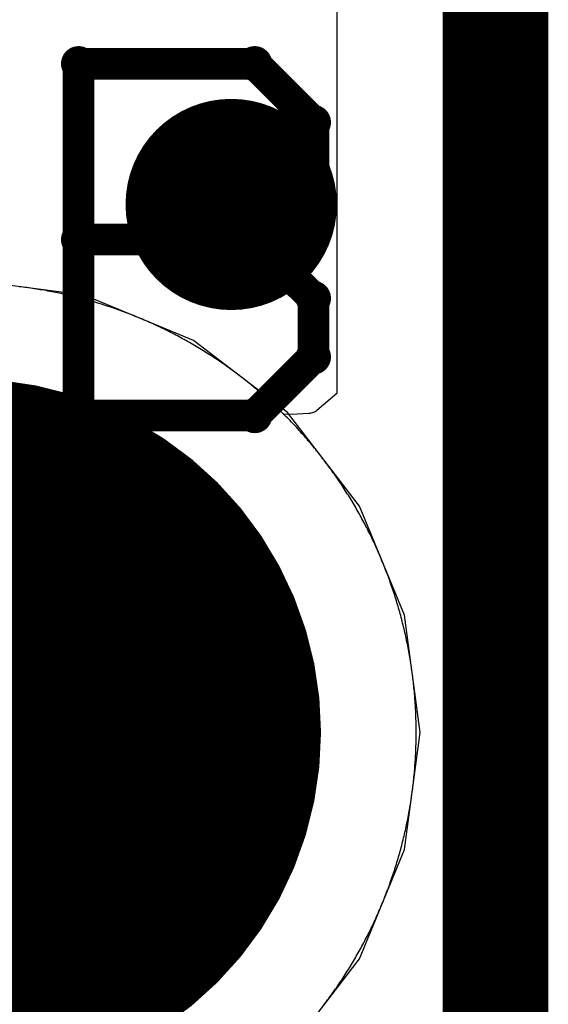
# Model space of a CAD drawing. Extents: x -1.5 to 9, y -3 to 5.
# Tile 132 of 256: x 0.355 to 0.405, y 2.8743 to 2.9675. Entities that reach past the tile are written whole.
import ezdxf

# ---------------------------------------------------------------- set-up
doc = ezdxf.new("R2010")
doc.units = 0
doc.layers.get('0').update_dxf_attribs({"linetype": 'CONTINUOUS'})
for name, color, linetype in [('qfn16-30-34-a_copper_signal_1', 1, 'CONTINUOUS'), ('qfn16-30-34-a_copper_signal_2', 1, 'CONTINUOUS'), ('qfn16-30-34-a_copper_signal_bot', 5, 'CONTINUOUS'), ('qfn16-30-34-a_copper_signal_top', 1, 'CONTINUOUS'), ('qfn16-30-34-a_drawing_1', 1, 'CONTINUOUS'), ('qfn16-30-34-a_drillmap_1', 1, 'CONTINUOUS'), ('qfn16-30-34-a_pth_drill', 1, 'CONTINUOUS'), ('qfn16-30-34-a_soldermask_bot', 1, 'CONTINUOUS'), ('qfn16-30-34-a_soldermask_top', 1, 'CONTINUOUS')]:
    doc.layers.add(name, color=color, linetype=linetype)

# ---------------------------------------------------------------- blocks, each defined once
blk = doc.blocks.new('D24')
at = {"const_width": 0.0325}
blk.add_lwpolyline([(-0.01625, 0, 1), (0.01625, 0, 1)], format="xyb", close=True, dxfattribs=at)
blk = doc.blocks.new('D29')
at = {"const_width": 0.01}
blk.add_lwpolyline([(-0.005, 0, 1), (0.005, 0, 1)], format="xyb", close=True, dxfattribs=at)
blk = doc.blocks.new('D38')
at = {"const_width": 0.0335}
blk.add_lwpolyline([(-0.01675, 0, 1), (0.01675, 0, 1)], format="xyb", close=True, dxfattribs=at)
blk = doc.blocks.new('D60')
at = {"const_width": 0.0225}
blk.add_lwpolyline([(-0.01125, 0, 1), (0.01125, 0, 1)], format="xyb", close=True, dxfattribs=at)
blk = doc.blocks.new('D64')
at = {"const_width": 0.005}
blk.add_lwpolyline([(-0.0025, 0, 1), (0.0025, 0, 1)], format="xyb", close=True, dxfattribs=at)
blk = doc.blocks.new('D69')
at = {"const_width": 0.001667}
blk.add_lwpolyline([(-0.000833, 0, 1), (0.000833, 0, 1)], format="xyb", close=True, dxfattribs=at)
blk = doc.blocks.new('D44')
at = {"const_width": 0.0025}
blk.add_lwpolyline([(-0.00125, 0, 1), (0.00125, 0, 1)], format="xyb", close=True, dxfattribs=at)

msp = doc.modelspace()

# ---------------------------------------------------------------- linework, layer by layer
at = {"layer": 'qfn16-30-34-a_copper_signal_1', "color": 1}
msp.add_lwpolyline([(0.383792, 2.874225), (0.383903, 2.874371), (0.384013, 2.874517), (0.384123, 2.874664), (0.384232, 2.874812), (0.38434, 2.87496), (0.384448, 2.875108), (0.384555, 2.875257), (0.384661, 2.875406), (0.384767, 2.875556), (0.384872, 2.875706), (0.384977, 2.875857), (0.385081, 2.876008), (0.385184, 2.87616), (0.385286, 2.876312), (0.385388, 2.876465), (0.38549, 2.876617), (0.38559, 2.876771), (0.38569, 2.876925), (0.385789, 2.877079), (0.385888, 2.877233), (0.385986, 2.877389), (0.386083, 2.877544), (0.38618, 2.8777), (0.386276, 2.877856), (0.386371, 2.878013), (0.386465, 2.87817), (0.386559, 2.878328), (0.386652, 2.878486), (0.386745, 2.878644), (0.386837, 2.878803), (0.386928, 2.878962), (0.387018, 2.879122), (0.387108, 2.879282), (0.387197, 2.879442), (0.387286, 2.879603), (0.387373, 2.879764), (0.38746, 2.879925), (0.387546, 2.880087), (0.387632, 2.880249), (0.387717, 2.880412), (0.387801, 2.880575), (0.387885, 2.880738), (0.387967, 2.880902), (0.388049, 2.881066), (0.388131, 2.88123), (0.388211, 2.881395), (0.388291, 2.88156), (0.38837, 2.881725), (0.388449, 2.881891), (0.388527, 2.882057), (0.388604, 2.882224), (0.38868, 2.88239), (0.388756, 2.882557), (0.388831, 2.882725), (0.388905, 2.882893), (0.388978, 2.883061), (0.389051, 2.883229), (0.389123, 2.883398), (0.389194, 2.883567), (0.389265, 2.883736), (0.389335, 2.883905), (0.389404, 2.884075), (0.389472, 2.884246), (0.38954, 2.884416), (0.389607, 2.884587), (0.389673, 2.884758), (0.389738, 2.884929), (0.389803, 2.885101), (0.389867, 2.885273), (0.38993, 2.885445), (0.389993, 2.885617), (0.390054, 2.88579), (0.390115, 2.885963), (0.390175, 2.886136), (0.390235, 2.88631), (0.390293, 2.886484), (0.390351, 2.886658), (0.390409, 2.886832), (0.390465, 2.887006), (0.390521, 2.887181), (0.390576, 2.887356), (0.39063, 2.887531), (0.390683, 2.887707), (0.390736, 2.887882), (0.390788, 2.888058), (0.390839, 2.888235), (0.390889, 2.888411), (0.390939, 2.888587), (0.390988, 2.888764), (0.391036, 2.888941), (0.391083, 2.889118), (0.39113, 2.889296), (0.391176, 2.889473), (0.391221, 2.889651), (0.391265, 2.889829), (0.391309, 2.890007), (0.391351, 2.890186), (0.391393, 2.890364), (0.391435, 2.890543), (0.391475, 2.890722), (0.391515, 2.890901), (0.391553, 2.89108), (0.391592, 2.891259), (0.391629, 2.891439), (0.391666, 2.891619), (0.391701, 2.891799), (0.391736, 2.891979), (0.391771, 2.892159), (0.391804, 2.892339), (0.391837, 2.89252), (0.391868, 2.8927), (0.3919, 2.892881), (0.39193, 2.893062), (0.391959, 2.893243), (0.391988, 2.893424), (0.392016, 2.893605), (0.392043, 2.893787), (0.39207, 2.893968), (0.392096, 2.89415), (0.39212, 2.894331), (0.392144, 2.894513), (0.392168, 2.894695), (0.39219, 2.894877), (0.392212, 2.895059), (0.392233, 2.895242), (0.392253, 2.895424), (0.392272, 2.895606), (0.392291, 2.895789), (0.392309, 2.895971), (0.392326, 2.896154), (0.392342, 2.896336), (0.392357, 2.896519), (0.392372, 2.896702), (0.392386, 2.896885), (0.392399, 2.897068), (0.392411, 2.897251), (0.392423, 2.897434), (0.392433, 2.897617), (0.392443, 2.8978), (0.392452, 2.897983), (0.392461, 2.898166), (0.392468, 2.89835), (0.392475, 2.898533), (0.392481, 2.898716), (0.392486, 2.8989), (0.39249, 2.899083), (0.392494, 2.899266), (0.392497, 2.89945), (0.392498, 2.899633), (0.3925, 2.899817), (0.3925, 2.9), (0.3925, 2.900183), (0.392498, 2.900367), (0.392497, 2.90055), (0.392494, 2.900734), (0.39249, 2.900917), (0.392486, 2.9011), (0.392481, 2.901284), (0.392475, 2.901467), (0.392468, 2.90165), (0.392461, 2.901834), (0.392452, 2.902017), (0.392443, 2.9022), (0.392433, 2.902383), (0.392423, 2.902566), (0.392411, 2.902749), (0.392399, 2.902932), (0.392386, 2.903115), (0.392372, 2.903298), (0.392357, 2.903481), (0.392342, 2.903664), (0.392326, 2.903846), (0.392309, 2.904029), (0.392291, 2.904211), (0.392272, 2.904394), (0.392253, 2.904576), (0.392233, 2.904758), (0.392212, 2.904941), (0.39219, 2.905123), (0.392168, 2.905305), (0.392144, 2.905487), (0.39212, 2.905669), (0.392096, 2.90585), (0.39207, 2.906032), (0.392043, 2.906213), (0.392016, 2.906395), (0.391988, 2.906576), (0.391959, 2.906757), (0.39193, 2.906938), (0.3919, 2.907119), (0.391868, 2.9073), (0.391837, 2.90748), (0.391804, 2.907661), (0.391771, 2.907841), (0.391736, 2.908021), (0.391701, 2.908201), (0.391666, 2.908381), (0.391629, 2.908561), (0.391592, 2.908741), (0.391553, 2.90892), (0.391515, 2.909099), (0.391475, 2.909278), (0.391435, 2.909457), (0.391393, 2.909636), (0.391351, 2.909814), (0.391309, 2.909993), (0.391265, 2.910171), (0.391221, 2.910349), (0.391176, 2.910527), (0.39113, 2.910704), (0.391083, 2.910882), (0.391036, 2.911059), (0.390988, 2.911236), (0.390939, 2.911413), (0.390889, 2.911589), (0.390839, 2.911765), (0.390788, 2.911942), (0.390736, 2.912118), (0.390683, 2.912293), (0.39063, 2.912469), (0.390576, 2.912644), (0.390521, 2.912819), (0.390465, 2.912994), (0.390409, 2.913168), (0.390351, 2.913342), (0.390293, 2.913516), (0.390235, 2.91369), (0.390175, 2.913864), (0.390115, 2.914037), (0.390054, 2.91421), (0.389993, 2.914383), (0.38993, 2.914555), (0.389867, 2.914727), (0.389803, 2.914899), (0.389738, 2.915071), (0.389673, 2.915242), (0.389607, 2.915413), (0.38954, 2.915584), (0.389472, 2.915754), (0.389404, 2.915925), (0.389335, 2.916095), (0.389265, 2.916264), (0.389194, 2.916433), (0.389123, 2.916602), (0.389051, 2.916771), (0.388978, 2.916939), (0.388905, 2.917107), (0.388831, 2.917275), (0.388756, 2.917443), (0.38868, 2.91761), (0.388604, 2.917776), (0.388527, 2.917943), (0.388449, 2.918109), (0.38837, 2.918275), (0.388291, 2.91844), (0.388211, 2.918605), (0.388131, 2.91877), (0.388049, 2.918934), (0.387967, 2.919098), (0.387885, 2.919262), (0.387801, 2.919425), (0.387717, 2.919588), (0.387632, 2.919751), (0.387546, 2.919913), (0.38746, 2.920075), (0.387373, 2.920236), (0.387286, 2.920397), (0.387197, 2.920558), (0.387108, 2.920718), (0.387018, 2.920878), (0.386928, 2.921038), (0.386837, 2.921197), (0.386745, 2.921356), (0.386652, 2.921514), (0.386559, 2.921672), (0.386465, 2.92183), (0.386371, 2.921987), (0.386276, 2.922144), (0.38618, 2.9223), (0.386083, 2.922456), (0.385986, 2.922611), (0.385888, 2.922767), (0.385789, 2.922921), (0.38569, 2.923075), (0.38559, 2.923229), (0.38549, 2.923383), (0.385388, 2.923535), (0.385286, 2.923688), (0.385184, 2.92384), (0.385081, 2.923992), (0.384977, 2.924143), (0.384872, 2.924294), (0.384767, 2.924444), (0.384661, 2.924594), (0.384555, 2.924743), (0.384448, 2.924892), (0.38434, 2.92504), (0.384232, 2.925188), (0.384123, 2.925336), (0.384013, 2.925483), (0.383903, 2.925629), (0.383792, 2.925775), (0.38368, 2.925921), (0.383568, 2.926066), (0.383455, 2.926211), (0.383342, 2.926355), (0.383228, 2.926498), (0.383113, 2.926642), (0.382998, 2.926784), (0.382882, 2.926926), (0.382766, 2.927068), (0.382649, 2.927209), (0.382531, 2.92735), (0.382412, 2.92749), (0.382293, 2.92763), (0.382174, 2.927769), (0.382054, 2.927907), (0.381933, 2.928045), (0.381812, 2.928183), (0.38169, 2.92832), (0.381567, 2.928456), (0.381444, 2.928592), (0.381321, 2.928728), (0.381196, 2.928863), (0.381072, 2.928997), (0.380946, 2.929131), (0.38082, 2.929264), (0.380693, 2.929397), (0.380566, 2.929529), (0.380439, 2.92966), (0.38031, 2.929792), (0.380182, 2.929922), (0.380052, 2.930052), (0.379922, 2.930182), (0.379792, 2.93031), (0.379661, 2.930439), (0.379529, 2.930566), (0.379397, 2.930693), (0.379264, 2.93082), (0.379131, 2.930946), (0.378997, 2.931072), (0.378863, 2.931196), (0.378728, 2.931321), (0.378592, 2.931444), (0.378456, 2.931567), (0.37832, 2.93169), (0.378183, 2.931812), (0.378045, 2.931933), (0.377907, 2.932054), (0.377769, 2.932174), (0.37763, 2.932294), (0.37749, 2.932412), (0.37735, 2.932531), (0.377209, 2.932648), (0.377068, 2.932766), (0.376926, 2.932882), (0.376784, 2.932998), (0.376642, 2.933113), (0.376498, 2.933228), (0.376355, 2.933342), (0.376211, 2.933455), (0.376066, 2.933568), (0.375921, 2.93368), (0.375775, 2.933792), (0.375629, 2.933903), (0.375483, 2.934013), (0.375336, 2.934123), (0.375188, 2.934232), (0.37504, 2.93434), (0.374892, 2.934448), (0.374743, 2.934555), (0.374594, 2.934661), (0.374444, 2.934767), (0.374293, 2.934872), (0.374143, 2.934977), (0.373992, 2.935081), (0.37384, 2.935184), (0.373688, 2.935287), (0.373536, 2.935388), (0.373383, 2.93549), (0.373229, 2.93559), (0.373075, 2.93569), (0.372921, 2.935789), (0.372767, 2.935888), (0.372611, 2.935986), (0.372456, 2.936083), (0.3723, 2.93618), (0.372144, 2.936276), (0.371987, 2.936371), (0.37183, 2.936465), (0.371672, 2.936559), (0.371514, 2.936652), (0.371356, 2.936745), (0.371197, 2.936837), (0.371038, 2.936928), (0.370878, 2.937018), (0.370718, 2.937108), (0.370558, 2.937197), (0.370397, 2.937285), (0.370236, 2.937373), (0.370075, 2.93746), (0.369913, 2.937546), (0.369751, 2.937632), (0.369588, 2.937717), (0.369425, 2.937801), (0.369262, 2.937885), (0.369098, 2.937967), (0.368934, 2.938049), (0.36877, 2.938131), (0.368605, 2.938211), (0.36844, 2.938291), (0.368275, 2.93837), (0.368109, 2.938449), (0.367943, 2.938527), (0.367776, 2.938604), (0.36761, 2.93868), (0.367443, 2.938756), (0.367275, 2.938831), (0.367107, 2.938905), (0.366939, 2.938978), (0.366771, 2.939051), (0.366602, 2.939123), (0.366433, 2.939194), (0.366264, 2.939265), (0.366094, 2.939335), (0.365925, 2.939404), (0.365754, 2.939472), (0.365584, 2.93954), (0.365413, 2.939607), (0.365242, 2.939673), (0.365071, 2.939738), (0.364899, 2.939803), (0.364727, 2.939867), (0.364555, 2.93993), (0.364383, 2.939992), (0.36421, 2.940054), (0.364037, 2.940115), (0.363864, 2.940175), (0.36369, 2.940235), (0.363516, 2.940294), (0.363342, 2.940351), (0.363168, 2.940409), (0.362994, 2.940465), (0.362819, 2.940521), (0.362644, 2.940576), (0.362469, 2.94063), (0.362293, 2.940683), (0.362118, 2.940736), (0.361942, 2.940788), (0.361765, 2.940839), (0.361589, 2.94089), (0.361413, 2.940939), (0.361236, 2.940988), (0.361059, 2.941036), (0.360882, 2.941083), (0.360704, 2.94113), (0.360527, 2.941176), (0.360349, 2.941221), (0.360171, 2.941265), (0.359993, 2.941309), (0.359814, 2.941351), (0.359636, 2.941393), (0.359457, 2.941434), (0.359278, 2.941475), (0.359099, 2.941515), (0.35892, 2.941553), (0.358741, 2.941592), (0.358561, 2.941629), (0.358381, 2.941666), (0.358201, 2.941701), (0.358021, 2.941736), (0.357841, 2.941771), (0.357661, 2.941804), (0.35748, 2.941837), (0.3573, 2.941869), (0.357119, 2.9419), (0.356938, 2.94193), (0.356757, 2.941959), (0.356576, 2.941988), (0.356395, 2.942016), (0.356213, 2.942044), (0.356032, 2.94207), (0.35585, 2.942095), (0.355669, 2.94212), (0.355487, 2.942144), (0.355305, 2.942168), (0.355123, 2.94219), (0.354941, 2.942212)], dxfattribs=at)
at = {"layer": 'qfn16-30-34-a_copper_signal_2', "color": 1, "const_width": 0.01}
msp.add_lwpolyline([(0.4, 2.7), (0.4, 3.265)], dxfattribs=at)
at = {"layer": 'qfn16-30-34-a_copper_signal_2', "color": 1}
msp.add_lwpolyline([(0.385, 3.225235), (0.385, 2.93211), (0.383114, 2.9305), (0.383024, 2.930433), (0.382931, 2.930375), (0.382834, 2.930324), (0.382741, 2.930284), (0.382647, 2.930251), (0.382534, 2.930221), (0.382455, 2.930206), (0.382328, 2.93019), (0.381262, 2.930125), (0.38, 2.930104), (0.379922, 2.930182), (0.379792, 2.93031), (0.379661, 2.930439), (0.379529, 2.930566), (0.379397, 2.930693), (0.379264, 2.93082), (0.379131, 2.930946), (0.378997, 2.931072), (0.378863, 2.931196), (0.378728, 2.931321), (0.378592, 2.931444), (0.378456, 2.931567), (0.37832, 2.93169), (0.378183, 2.931812), (0.378045, 2.931933), (0.377907, 2.932054), (0.377769, 2.932174), (0.37763, 2.932294), (0.37749, 2.932412), (0.37735, 2.932531), (0.377209, 2.932648), (0.377068, 2.932766), (0.376926, 2.932882), (0.376784, 2.932998), (0.376642, 2.933113), (0.376498, 2.933228), (0.376355, 2.933342), (0.376211, 2.933455), (0.376066, 2.933568), (0.375921, 2.93368), (0.375775, 2.933792), (0.375629, 2.933903), (0.375483, 2.934013), (0.375336, 2.934123), (0.375188, 2.934232), (0.37504, 2.93434), (0.374892, 2.934448), (0.374743, 2.934555), (0.374594, 2.934661), (0.374444, 2.934767), (0.374293, 2.934872), (0.374143, 2.934977), (0.373992, 2.935081), (0.37384, 2.935184), (0.373688, 2.935287), (0.373536, 2.935388), (0.373383, 2.93549), (0.373229, 2.93559), (0.373075, 2.93569), (0.372921, 2.935789), (0.372767, 2.935888), (0.372611, 2.935986), (0.372456, 2.936083), (0.3723, 2.93618), (0.372144, 2.936276), (0.371987, 2.936371), (0.37183, 2.936465), (0.371672, 2.936559), (0.371514, 2.936652), (0.371356, 2.936745), (0.371197, 2.936837), (0.371038, 2.936928), (0.370878, 2.937018), (0.370718, 2.937108), (0.370558, 2.937197), (0.370397, 2.937285), (0.370236, 2.937373), (0.370075, 2.93746), (0.369913, 2.937546), (0.369751, 2.937632), (0.369588, 2.937717), (0.369425, 2.937801), (0.369262, 2.937885), (0.369098, 2.937967), (0.368934, 2.938049), (0.36877, 2.938131), (0.368605, 2.938211), (0.36844, 2.938291), (0.368275, 2.93837), (0.368109, 2.938449), (0.367943, 2.938527), (0.367776, 2.938604), (0.36761, 2.93868), (0.367443, 2.938756), (0.367275, 2.938831), (0.367107, 2.938905), (0.366939, 2.938978), (0.366771, 2.939051), (0.366602, 2.939123), (0.366433, 2.939194), (0.366264, 2.939265), (0.366094, 2.939335), (0.365925, 2.939404), (0.365754, 2.939472), (0.365584, 2.93954), (0.365413, 2.939607), (0.365242, 2.939673), (0.365071, 2.939738), (0.364899, 2.939803), (0.364727, 2.939867), (0.364555, 2.93993), (0.364383, 2.939992), (0.36421, 2.940054), (0.364037, 2.940115), (0.363864, 2.940175), (0.36369, 2.940235), (0.363516, 2.940294), (0.363342, 2.940351), (0.363168, 2.940409), (0.362994, 2.940465), (0.362819, 2.940521), (0.362644, 2.940576), (0.362469, 2.94063), (0.362293, 2.940683), (0.362118, 2.940736), (0.361942, 2.940788), (0.361765, 2.940839), (0.361589, 2.94089), (0.361413, 2.940939), (0.361236, 2.940988), (0.361059, 2.941036), (0.360882, 2.941083), (0.360704, 2.94113), (0.360527, 2.941176), (0.360349, 2.941221), (0.360171, 2.941265), (0.359993, 2.941309), (0.359814, 2.941351), (0.359636, 2.941393), (0.359457, 2.941434), (0.359278, 2.941475), (0.359099, 2.941515), (0.35892, 2.941553), (0.358741, 2.941592), (0.358561, 2.941629), (0.358381, 2.941666), (0.358201, 2.941701), (0.358021, 2.941736), (0.357841, 2.941771), (0.357661, 2.941804), (0.35748, 2.941837), (0.3573, 2.941869), (0.357119, 2.9419), (0.356938, 2.94193), (0.356757, 2.941959), (0.356576, 2.941988), (0.356395, 2.942016), (0.356213, 2.942044), (0.356032, 2.94207), (0.35585, 2.942095), (0.355669, 2.94212), (0.355487, 2.942144), (0.355305, 2.942168), (0.355123, 2.94219), (0.354941, 2.942212)], dxfattribs=at)
at = {"layer": 'qfn16-30-34-a_copper_signal_bot', "color": 5}
msp.add_lwpolyline([(0.380311, 2.869689), (0.387124, 2.878567), (0.391406, 2.888905), (0.392867, 2.9), (0.391406, 2.911095), (0.387124, 2.921433), (0.380311, 2.930311), (0.371433, 2.937124), (0.361095, 2.941406), (0.35, 2.942867)], dxfattribs=at)
at = {"layer": 'qfn16-30-34-a_copper_signal_top', "color": 1}
msp.add_lwpolyline([(0.383792, 2.874225), (0.383903, 2.874371), (0.384013, 2.874517), (0.384123, 2.874664), (0.384232, 2.874812), (0.38434, 2.87496), (0.384448, 2.875108), (0.384555, 2.875257), (0.384661, 2.875406), (0.384767, 2.875556), (0.384872, 2.875706), (0.384977, 2.875857), (0.385081, 2.876008), (0.385184, 2.87616), (0.385286, 2.876312), (0.385388, 2.876465), (0.38549, 2.876617), (0.38559, 2.876771), (0.38569, 2.876925), (0.385789, 2.877079), (0.385888, 2.877233), (0.385986, 2.877389), (0.386083, 2.877544), (0.38618, 2.8777), (0.386276, 2.877856), (0.386371, 2.878013), (0.386465, 2.87817), (0.386559, 2.878328), (0.386652, 2.878486), (0.386745, 2.878644), (0.386837, 2.878803), (0.386928, 2.878962), (0.387018, 2.879122), (0.387108, 2.879282), (0.387197, 2.879442), (0.387286, 2.879603), (0.387373, 2.879764), (0.38746, 2.879925), (0.387546, 2.880087), (0.387632, 2.880249), (0.387717, 2.880412), (0.387801, 2.880575), (0.387885, 2.880738), (0.387967, 2.880902), (0.388049, 2.881066), (0.388131, 2.88123), (0.388211, 2.881395), (0.388291, 2.88156), (0.38837, 2.881725), (0.388449, 2.881891), (0.388527, 2.882057), (0.388604, 2.882224), (0.38868, 2.88239), (0.388756, 2.882557), (0.388831, 2.882725), (0.388905, 2.882893), (0.388978, 2.883061), (0.389051, 2.883229), (0.389123, 2.883398), (0.389194, 2.883567), (0.389265, 2.883736), (0.389335, 2.883905), (0.389404, 2.884075), (0.389472, 2.884246), (0.38954, 2.884416), (0.389607, 2.884587), (0.389673, 2.884758), (0.389738, 2.884929), (0.389803, 2.885101), (0.389867, 2.885273), (0.38993, 2.885445), (0.389993, 2.885617), (0.390054, 2.88579), (0.390115, 2.885963), (0.390175, 2.886136), (0.390235, 2.88631), (0.390293, 2.886484), (0.390351, 2.886658), (0.390409, 2.886832), (0.390465, 2.887006), (0.390521, 2.887181), (0.390576, 2.887356), (0.39063, 2.887531), (0.390683, 2.887707), (0.390736, 2.887882), (0.390788, 2.888058), (0.390839, 2.888235), (0.390889, 2.888411), (0.390939, 2.888587), (0.390988, 2.888764), (0.391036, 2.888941), (0.391083, 2.889118), (0.39113, 2.889296), (0.391176, 2.889473), (0.391221, 2.889651), (0.391265, 2.889829), (0.391309, 2.890007), (0.391351, 2.890186), (0.391393, 2.890364), (0.391435, 2.890543), (0.391475, 2.890722), (0.391515, 2.890901), (0.391553, 2.89108), (0.391592, 2.891259), (0.391629, 2.891439), (0.391666, 2.891619), (0.391701, 2.891799), (0.391736, 2.891979), (0.391771, 2.892159), (0.391804, 2.892339), (0.391837, 2.89252), (0.391868, 2.8927), (0.3919, 2.892881), (0.39193, 2.893062), (0.391959, 2.893243), (0.391988, 2.893424), (0.392016, 2.893605), (0.392043, 2.893787), (0.39207, 2.893968), (0.392096, 2.89415), (0.39212, 2.894331), (0.392144, 2.894513), (0.392168, 2.894695), (0.39219, 2.894877), (0.392212, 2.895059), (0.392233, 2.895242), (0.392253, 2.895424), (0.392272, 2.895606), (0.392291, 2.895789), (0.392309, 2.895971), (0.392326, 2.896154), (0.392342, 2.896336), (0.392357, 2.896519), (0.392372, 2.896702), (0.392386, 2.896885), (0.392399, 2.897068), (0.392411, 2.897251), (0.392423, 2.897434), (0.392433, 2.897617), (0.392443, 2.8978), (0.392452, 2.897983), (0.392461, 2.898166), (0.392468, 2.89835), (0.392475, 2.898533), (0.392481, 2.898716), (0.392486, 2.8989), (0.39249, 2.899083), (0.392494, 2.899266), (0.392497, 2.89945), (0.392498, 2.899633), (0.3925, 2.899817), (0.3925, 2.9), (0.3925, 2.900183), (0.392498, 2.900367), (0.392497, 2.90055), (0.392494, 2.900734), (0.39249, 2.900917), (0.392486, 2.9011), (0.392481, 2.901284), (0.392475, 2.901467), (0.392468, 2.90165), (0.392461, 2.901834), (0.392452, 2.902017), (0.392443, 2.9022), (0.392433, 2.902383), (0.392423, 2.902566), (0.392411, 2.902749), (0.392399, 2.902932), (0.392386, 2.903115), (0.392372, 2.903298), (0.392357, 2.903481), (0.392342, 2.903664), (0.392326, 2.903846), (0.392309, 2.904029), (0.392291, 2.904211), (0.392272, 2.904394), (0.392253, 2.904576), (0.392233, 2.904758), (0.392212, 2.904941), (0.39219, 2.905123), (0.392168, 2.905305), (0.392144, 2.905487), (0.39212, 2.905669), (0.392096, 2.90585), (0.39207, 2.906032), (0.392043, 2.906213), (0.392016, 2.906395), (0.391988, 2.906576), (0.391959, 2.906757), (0.39193, 2.906938), (0.3919, 2.907119), (0.391868, 2.9073), (0.391837, 2.90748), (0.391804, 2.907661), (0.391771, 2.907841), (0.391736, 2.908021), (0.391701, 2.908201), (0.391666, 2.908381), (0.391629, 2.908561), (0.391592, 2.908741), (0.391553, 2.90892), (0.391515, 2.909099), (0.391475, 2.909278), (0.391435, 2.909457), (0.391393, 2.909636), (0.391351, 2.909814), (0.391309, 2.909993), (0.391265, 2.910171), (0.391221, 2.910349), (0.391176, 2.910527), (0.39113, 2.910704), (0.391083, 2.910882), (0.391036, 2.911059), (0.390988, 2.911236), (0.390939, 2.911413), (0.390889, 2.911589), (0.390839, 2.911765), (0.390788, 2.911942), (0.390736, 2.912118), (0.390683, 2.912293), (0.39063, 2.912469), (0.390576, 2.912644), (0.390521, 2.912819), (0.390465, 2.912994), (0.390409, 2.913168), (0.390351, 2.913342), (0.390293, 2.913516), (0.390235, 2.91369), (0.390175, 2.913864), (0.390115, 2.914037), (0.390054, 2.91421), (0.389993, 2.914383), (0.38993, 2.914555), (0.389867, 2.914727), (0.389803, 2.914899), (0.389738, 2.915071), (0.389673, 2.915242), (0.389607, 2.915413), (0.38954, 2.915584), (0.389472, 2.915754), (0.389404, 2.915925), (0.389335, 2.916095), (0.389265, 2.916264), (0.389194, 2.916433), (0.389123, 2.916602), (0.389051, 2.916771), (0.388978, 2.916939), (0.388905, 2.917107), (0.388831, 2.917275), (0.388756, 2.917443), (0.38868, 2.91761), (0.388604, 2.917776), (0.388527, 2.917943), (0.388449, 2.918109), (0.38837, 2.918275), (0.388291, 2.91844), (0.388211, 2.918605), (0.388131, 2.91877), (0.388049, 2.918934), (0.387967, 2.919098), (0.387885, 2.919262), (0.387801, 2.919425), (0.387717, 2.919588), (0.387632, 2.919751), (0.387546, 2.919913), (0.38746, 2.920075), (0.387373, 2.920236), (0.387286, 2.920397), (0.387197, 2.920558), (0.387108, 2.920718), (0.387018, 2.920878), (0.386928, 2.921038), (0.386837, 2.921197), (0.386745, 2.921356), (0.386652, 2.921514), (0.386559, 2.921672), (0.386465, 2.92183), (0.386371, 2.921987), (0.386276, 2.922144), (0.38618, 2.9223), (0.386083, 2.922456), (0.385986, 2.922611), (0.385888, 2.922767), (0.385789, 2.922921), (0.38569, 2.923075), (0.38559, 2.923229), (0.38549, 2.923383), (0.385388, 2.923535), (0.385286, 2.923688), (0.385184, 2.92384), (0.385081, 2.923992), (0.384977, 2.924143), (0.384872, 2.924294), (0.384767, 2.924444), (0.384661, 2.924594), (0.384555, 2.924743), (0.384448, 2.924892), (0.38434, 2.92504), (0.384232, 2.925188), (0.384123, 2.925336), (0.384013, 2.925483), (0.383903, 2.925629), (0.383792, 2.925775), (0.38368, 2.925921), (0.383568, 2.926066), (0.383455, 2.926211), (0.383342, 2.926355), (0.383228, 2.926498), (0.383113, 2.926642), (0.382998, 2.926784), (0.382882, 2.926926), (0.382766, 2.927068), (0.382649, 2.927209), (0.382531, 2.92735), (0.382412, 2.92749), (0.382293, 2.92763), (0.382174, 2.927769), (0.382054, 2.927907), (0.381933, 2.928045), (0.381812, 2.928183), (0.38169, 2.92832), (0.381567, 2.928456), (0.381444, 2.928592), (0.381321, 2.928728), (0.381196, 2.928863), (0.381072, 2.928997), (0.380946, 2.929131), (0.38082, 2.929264), (0.380693, 2.929397), (0.380566, 2.929529), (0.380439, 2.92966), (0.38031, 2.929792), (0.380182, 2.929922), (0.380052, 2.930052), (0.379922, 2.930182), (0.379792, 2.93031), (0.379661, 2.930439), (0.379529, 2.930566), (0.379397, 2.930693), (0.379264, 2.93082), (0.379131, 2.930946), (0.378997, 2.931072), (0.378863, 2.931196), (0.378728, 2.931321), (0.378592, 2.931444), (0.378456, 2.931567), (0.37832, 2.93169), (0.378183, 2.931812), (0.378045, 2.931933), (0.377907, 2.932054), (0.377769, 2.932174), (0.37763, 2.932294), (0.37749, 2.932412), (0.37735, 2.932531), (0.377209, 2.932648), (0.377068, 2.932766), (0.376926, 2.932882), (0.376784, 2.932998), (0.376642, 2.933113), (0.376498, 2.933228), (0.376355, 2.933342), (0.376211, 2.933455), (0.376066, 2.933568), (0.375921, 2.93368), (0.375775, 2.933792), (0.375629, 2.933903), (0.375483, 2.934013), (0.375336, 2.934123), (0.375188, 2.934232), (0.37504, 2.93434), (0.374892, 2.934448), (0.374743, 2.934555), (0.374594, 2.934661), (0.374444, 2.934767), (0.374293, 2.934872), (0.374143, 2.934977), (0.373992, 2.935081), (0.37384, 2.935184), (0.373688, 2.935287), (0.373536, 2.935388), (0.373383, 2.93549), (0.373229, 2.93559), (0.373075, 2.93569), (0.372921, 2.935789), (0.372767, 2.935888), (0.372611, 2.935986), (0.372456, 2.936083), (0.3723, 2.93618), (0.372144, 2.936276), (0.371987, 2.936371), (0.37183, 2.936465), (0.371672, 2.936559), (0.371514, 2.936652), (0.371356, 2.936745), (0.371197, 2.936837), (0.371038, 2.936928), (0.370878, 2.937018), (0.370718, 2.937108), (0.370558, 2.937197), (0.370397, 2.937285), (0.370236, 2.937373), (0.370075, 2.93746), (0.369913, 2.937546), (0.369751, 2.937632), (0.369588, 2.937717), (0.369425, 2.937801), (0.369262, 2.937885), (0.369098, 2.937967), (0.368934, 2.938049), (0.36877, 2.938131), (0.368605, 2.938211), (0.36844, 2.938291), (0.368275, 2.93837), (0.368109, 2.938449), (0.367943, 2.938527), (0.367776, 2.938604), (0.36761, 2.93868), (0.367443, 2.938756), (0.367275, 2.938831), (0.367107, 2.938905), (0.366939, 2.938978), (0.366771, 2.939051), (0.366602, 2.939123), (0.366433, 2.939194), (0.366264, 2.939265), (0.366094, 2.939335), (0.365925, 2.939404), (0.365754, 2.939472), (0.365584, 2.93954), (0.365413, 2.939607), (0.365242, 2.939673), (0.365071, 2.939738), (0.364899, 2.939803), (0.364727, 2.939867), (0.364555, 2.93993), (0.364383, 2.939992), (0.36421, 2.940054), (0.364037, 2.940115), (0.363864, 2.940175), (0.36369, 2.940235), (0.363516, 2.940294), (0.363342, 2.940351), (0.363168, 2.940409), (0.362994, 2.940465), (0.362819, 2.940521), (0.362644, 2.940576), (0.362469, 2.94063), (0.362293, 2.940683), (0.362118, 2.940736), (0.361942, 2.940788), (0.361765, 2.940839), (0.361589, 2.94089), (0.361413, 2.940939), (0.361236, 2.940988), (0.361059, 2.941036), (0.360882, 2.941083), (0.360704, 2.94113), (0.360527, 2.941176), (0.360349, 2.941221), (0.360171, 2.941265), (0.359993, 2.941309), (0.359814, 2.941351), (0.359636, 2.941393), (0.359457, 2.941434), (0.359278, 2.941475), (0.359099, 2.941515), (0.35892, 2.941553), (0.358741, 2.941592), (0.358561, 2.941629), (0.358381, 2.941666), (0.358201, 2.941701), (0.358021, 2.941736), (0.357841, 2.941771), (0.357661, 2.941804), (0.35748, 2.941837), (0.3573, 2.941869), (0.357119, 2.9419), (0.356938, 2.94193), (0.356757, 2.941959), (0.356576, 2.941988), (0.356395, 2.942016), (0.356213, 2.942044), (0.356032, 2.94207), (0.35585, 2.942095), (0.355669, 2.94212), (0.355487, 2.942144), (0.355305, 2.942168), (0.355123, 2.94219), (0.354941, 2.942212)], dxfattribs=at)
at = {"layer": 'qfn16-30-34-a_drawing_1', "color": 1, "const_width": 0.003}
for points in [[(0.360559, 2.963328), (0.360559, 2.930006)], [(0.377221, 2.963328), (0.360559, 2.963328)], [(0.382774, 2.957774), (0.377221, 2.963328)], [(0.382774, 2.952221), (0.382774, 2.957774)], [(0.377221, 2.946667), (0.382774, 2.952221)], [(0.377221, 2.946667), (0.360559, 2.946667)], [(0.360559, 2.946667), (0.377221, 2.946667)], [(0.382774, 2.941113), (0.377221, 2.946667)], [(0.382774, 2.935559), (0.382774, 2.941113)], [(0.377221, 2.930006), (0.382774, 2.935559)], [(0.360559, 2.930006), (0.377221, 2.930006)], [(0.357774, 2.913328), (0.346667, 2.913328)]]:
    msp.add_lwpolyline(points, dxfattribs=at)
at = {"layer": 'qfn16-30-34-a_drillmap_1', "color": 1, "const_width": 0.005}
for points in [[(0.375, 2.945), (0.375, 2.955)], [(0.37, 2.95), (0.38, 2.95)], [(0.3275, 2.9), (0.3725, 2.9)]]:
    msp.add_lwpolyline(points, dxfattribs=at)

# ---------------------------------------------------------------- block references
at = {"layer": 'qfn16-30-34-a_copper_signal_1'}
for name, p in [('D29', (0.375, 2.95)), ('D24', (0.35, 2.9))]:
    msp.add_blockref(name, p, dxfattribs=at)
at = {"layer": 'qfn16-30-34-a_copper_signal_2'}
for name, p in [('D29', (0.375, 2.95)), ('D24', (0.35, 2.9))]:
    msp.add_blockref(name, p, dxfattribs=at)
at = {"layer": 'qfn16-30-34-a_copper_signal_bot'}
for name, p in [('D29', (0.375, 2.95)), ('D24', (0.35, 2.9))]:
    msp.add_blockref(name, p, dxfattribs=at)
at = {"layer": 'qfn16-30-34-a_copper_signal_top'}
for name, p in [('D29', (0.375, 2.95)), ('D24', (0.35, 2.9))]:
    msp.add_blockref(name, p, dxfattribs=at)
at = {"layer": 'qfn16-30-34-a_drawing_1'}
for p in [(0.360559, 2.963328), (0.360559, 2.963328), (0.377221, 2.963328), (0.382774, 2.957774), (0.382774, 2.952221), (0.360559, 2.946667), (0.377221, 2.946667), (0.377221, 2.946667), (0.382774, 2.941113), (0.382774, 2.935559), (0.360559, 2.930006), (0.377221, 2.930006), (0.357774, 2.913328)]:
    msp.add_blockref('D69', p, dxfattribs=at)
at = {"layer": 'qfn16-30-34-a_drillmap_1'}
for p in [(0.375, 2.955), (0.37, 2.95), (0.38, 2.95), (0.375, 2.945), (0.3725, 2.9)]:
    msp.add_blockref('D44', p, dxfattribs=at)
at = {"layer": 'qfn16-30-34-a_pth_drill'}
for name, p in [('D64', (0.375, 2.95)), ('D60', (0.35, 2.9))]:
    msp.add_blockref(name, p, dxfattribs=at)
at = {"layer": 'qfn16-30-34-a_soldermask_bot'}
msp.add_blockref('D38', (0.35, 2.9), dxfattribs=at)
at = {"layer": 'qfn16-30-34-a_soldermask_top'}
msp.add_blockref('D38', (0.35, 2.9), dxfattribs=at)

doc.saveas('drawing.dxf')
